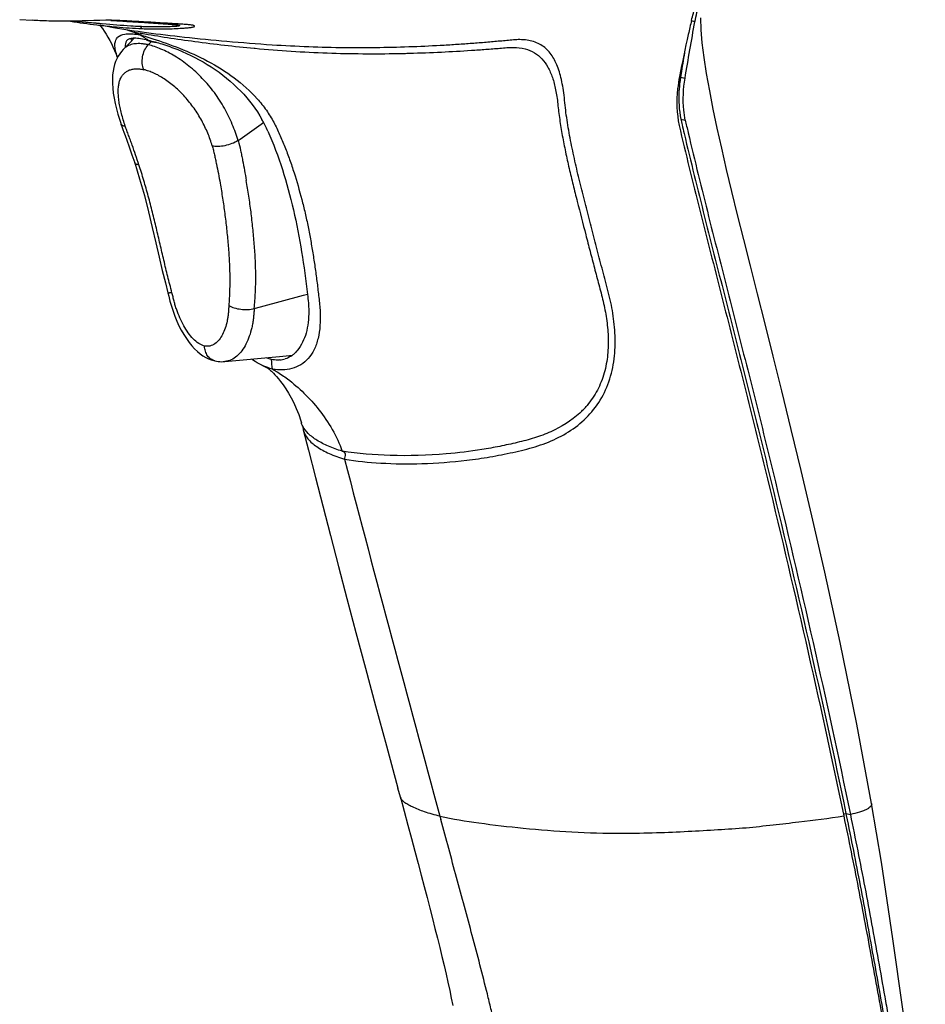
# Model space of a CAD drawing. Header units: millimetres. Extents: x 115 to 461, y 103 to 359.
# Tile 3 of 18: x 194 to 263, y 179 to 255. Entities that reach past the tile are written whole.
import ezdxf

# ---------------------------------------------------------------- set-up
doc = ezdxf.new("R2010")
doc.units = ezdxf.units.MM
doc.header["$LTSCALE"] = 32.67
doc.layers.add('00_COMPONENTS', color=7, linetype='CONTINUOUS')

msp = doc.modelspace()

# ---------------------------------------------------------------- linework, layer by layer
at = {"layer": '00_COMPONENTS', "color": 7}
for p, q in [((193.518, 255.033), (194.487, 254.973)), ((194.747, 254.957), (194.484, 254.973)), ((194.61, 254.965), (194.485, 254.973)), ((194.747, 254.957), (194.61, 254.965)), ((199.464, 254.621), (199.601, 254.604)), ((199.465, 254.621), (199.602, 254.604)), ((199.518, 254.754), (199.546, 254.751)), ((199.699, 254.588), (199.757, 254.516)), ((199.757, 254.516), (199.897, 254.328)), ((202.076, 253.297), (201.543, 252.758)), ((202.362, 253.587), (202.076, 253.297)), ((202.103, 253.564), (202.15, 253.372)), ((202.103, 253.564), (202.15, 253.372)), ((211.618, 252.816), (211.685, 252.809)), ((244.589, 251.03), (244.518, 250.58)), ((244.59, 251.03), (244.525, 250.625)), ((210.533, 245.797), (212.336, 247.079)), ((244.54, 247.342), (244.882, 247.265)), ((244.794, 246.249), (244.799, 246.227)), ((244.795, 246.247), (244.8, 246.224)), ((245.101, 246.32), (245.106, 246.298)), ((245.104, 246.319), (245.109, 246.296)), ((212.106, 232.857), (215.413, 233.762)), ((215.413, 233.762), (215.722, 233.846)), ((209.356, 228.639), (213.561, 229.028)), ((213.561, 229.028), (214.346, 229.1)), ((208.588, 228.689), (208.58, 228.691)), ((218.441, 221.709), (218.402, 221.719)), ((222.897, 195.011), (222.705, 195.722)), ((257.28, 193.764), (257.309, 193.617)), ((257.28, 193.764), (257.309, 193.617)), ((225.953, 193.545), (226.023, 193.29))]:
    msp.add_line(p, q, dxfattribs=at)
at = {"layer": '00_COMPONENTS', "color": 4}
for p, q in [((245.63, 254.862), (245.359, 254.923)), ((202.806, 254.49), (202.961, 254.337)), ((203.678, 253.342), (203.438, 253.077)), ((203.674, 253.38), (203.678, 253.342)), ((244.518, 250.58), (244.868, 250.5)), ((201.316, 247.022), (201.317, 247.021)), ((210.376, 245.686), (210.533, 245.797)), ((211.624, 232.725), (212.106, 232.857)), ((257.28, 193.764), (257.625, 193.686)), ((239.943, 192.239), (240.055, 192.239))]:
    msp.add_line(p, q, dxfattribs=at)
at = {"layer": '00_COMPONENTS', "color": 7}
for points in [[(197.593, 254.909), (197.638, 254.905), (198.004, 254.879), (198.338, 254.855), (198.626, 254.833), (198.868, 254.814), (199.068, 254.797)], [(199.068, 254.797), (199.225, 254.783), (199.33, 254.774), (199.399, 254.767), (199.458, 254.761), (199.518, 254.754)], [(259.268, 194.543), (258.134, 200.643), (256.835, 206.97), (255.647, 212.389), (254.65, 216.744), (253.829, 220.229), (253.066, 223.397), (252.332, 226.384), (251.668, 229.055), (251.042, 231.542), (250.452, 233.874), (249.909, 236.025), (249.399, 238.053), (248.924, 239.965), (248.486, 241.759), (248.078, 243.469), (247.701, 245.098), (247.357, 246.636), (247.045, 248.115), (246.768, 249.535), (246.529, 250.873), (246.335, 252.113), (246.194, 253.228), (246.109, 254.225), (246.073, 255.155)], [(199.897, 254.328), (200.04, 254.124), (200.183, 253.904), (200.326, 253.668), (200.464, 253.423), (200.594, 253.174), (200.719, 252.919), (200.841, 252.649), (200.961, 252.364), (201.064, 252.097)], [(201.545, 252.76), (201.504, 252.717), (201.365, 252.559), (201.237, 252.388), (201.122, 252.205)], [(200.923, 251.794), (200.843, 251.566), (200.776, 251.319), (200.724, 251.049), (200.688, 250.759), (200.67, 250.446), (200.673, 250.103), (200.696, 249.735), (200.74, 249.354), (200.804, 248.961), (200.886, 248.554), (200.983, 248.146), (201.093, 247.74), (201.214, 247.335), (201.316, 247.022)], [(201.122, 252.205), (201.016, 252.007), (200.923, 251.794)], [(201.317, 247.021), (201.335, 246.965), (201.402, 246.776), (201.485, 246.557), (201.568, 246.338), (201.663, 246.083), (201.796, 245.718), (201.974, 245.216), (202.185, 244.6), (202.392, 243.968)], [(202.392, 243.968), (202.774, 242.731), (203.14, 241.441), (203.463, 240.192), (203.754, 238.976), (204.025, 237.8), (204.281, 236.691), (204.526, 235.66), (204.761, 234.707), (204.956, 233.942)], [(204.956, 233.942), (205.024, 233.671), (205.117, 233.299), (205.226, 232.907), (205.351, 232.52), (205.49, 232.139), (205.643, 231.767), (205.811, 231.403), (205.992, 231.05), (206.182, 230.718), (206.38, 230.409), (206.586, 230.121), (206.797, 229.861), (207.011, 229.628), (207.228, 229.421), (207.446, 229.242), (207.661, 229.09), (207.874, 228.962), (208.086, 228.857), (208.298, 228.773), (208.505, 228.709), (208.58, 228.691)], [(208.588, 228.689), (208.719, 228.664), (208.847, 228.645), (208.975, 228.634), (209.103, 228.629), (209.231, 228.631), (209.356, 228.639)], [(212.208, 228.363), (212.309, 228.314), (212.457, 228.236), (212.576, 228.168), (212.659, 228.116), (212.716, 228.079), (212.77, 228.04), (212.828, 227.995), (212.885, 227.948), (212.95, 227.889), (213.027, 227.818), (213.114, 227.731), (213.219, 227.621), (213.343, 227.481), (213.487, 227.308), (213.654, 227.095), (213.845, 226.837), (214.05, 226.538), (214.259, 226.206), (214.468, 225.841), (214.673, 225.442), (214.868, 225.011), (215.051, 224.55), (215.218, 224.053), (215.256, 223.924)], [(215.402, 223.358), (215.799, 221.801), (216.337, 219.699), (216.902, 217.506), (217.497, 215.214), (218.119, 212.833), (218.773, 210.35), (219.469, 207.726), (220.206, 204.965), (220.987, 202.064), (221.819, 198.986), (222.705, 195.722)], [(222.897, 195.011), (223.186, 193.941), (223.476, 192.866), (223.751, 191.84), (224.014, 190.859), (224.266, 189.91), (224.507, 188.996), (224.737, 188.121), (224.958, 187.272), (225.171, 186.449), (225.374, 185.657), (225.569, 184.887), (225.757, 184.138), (225.936, 183.414), (226.107, 182.716), (226.27, 182.036), (226.425, 181.373), (226.57, 180.733), (226.706, 180.114), (226.83, 179.513), (226.935, 178.935)], [(263.41, 163.048), (263.257, 164.929), (262.837, 169.399), (262.328, 173.797), (261.668, 178.655), (260.892, 184.098), (260.022, 190.008), (259.268, 194.544)]]:
    msp.add_lwpolyline(points, dxfattribs=at)
for centre, radius, start, end in [((205.403, 304.324), 50.057, 260.84461, 263.18595), ((205.731, 308.42), 54.024, 263.42585, 263.8336), ((205.449, 304.411), 50.149, 263.30392, 264.88888), ((193.814, 220.269), 34.822, 78.49474, 80.16656), ((204.676, 295.284), 40.989, 264.82784, 267.598), ((207.372, 272.923), 19.51, 253.49436, 253.85611), ((201.789, 253.76), 0.577, 35.38259, 44.17338), ((226.065, 382.751), 130.844, 259.51815, 259.76273), ((198.814, 246.721), 8.151, 55.49189, 61.35611), ((201.007, 246.995), 7.088, 74.61175, 75.49781), ((211.843, 304.369), 51.182, 259.83571, 259.96653), ((200.357, 244.631), 9.54, 73.90021, 74.61572), ((204.354, 256.327), 3.06, 256.12741, 257.23673), ((220.667, 362.056), 109.664, 271.07488, 271.3101), ((220.642, 363.17), 110.779, 271.30988, 271.53753), ((787.173, 164.551), 549.431, 170.76976, 170.94414), ((255.485, 248.826), 11.106, 170.91678, 172.77553), ((190.49, 235.369), 24.791, 28.09408, 28.80196), ((189.596, 234.891), 25.805, 27.6214, 28.09598), ((440.961, 292.422), 201.527, 192.92592, 193.05101), ((448.921, 294.174), 209.362, 192.9475, 193.21285), ((187.145, 234.809), 28.035, 24.46351, 25.44743), ((459.213, 296.656), 220.264, 193.05196, 193.22925), ((108.79, 216.387), 104.892, 6.38403, 6.80029), ((213.431, 230.651), 1.898, 274.68482, 287.81626), ((214.176, 230.964), 1.872, 275.19435, 282.10776), ((213.36, 230.747), 2.016, 302.75593, 306.84886), ((213.295, 230.834), 2.124, 306.84709, 310.3537), ((232.145, 229.644), 6.777, 312.70253, 319.62685), ((216.75, 223.702), 1.392, 181.70687, 191.50472), ((216.776, 223.708), 1.418, 191.51225, 194.29734)]:
    msp.add_arc(centre, radius, start, end, dxfattribs=at)
at = {"layer": '00_COMPONENTS', "color": 4}
for centre, radius, start, end in [((202.43, 251.882), 1.246, 127.61173, 135.21097), ((253.75, 208.764), 15.41, 282.49021, 283.23927)]:
    msp.add_arc(centre, radius, start, end, dxfattribs=at)
at = {"layer": '00_COMPONENTS', "color": 7}
for points, knots in [([(245.368, 254.963), (245.457, 255.332), (245.66, 256.017), (245.9, 256.689), (246.01, 257.004)], [0, 0, 0, 0, 0.532289, 1, 1, 1, 1]), ([(245.63, 254.862), (245.719, 255.338), (245.89, 255.989), (246.096, 256.777), (246.161, 257.101), (246.18, 257.244)], [0, 0, 0, 0, 0.594348, 0.823996, 1, 1, 1, 1]), ([(201.058, 254.958), (199.855, 255.005), (198.2, 254.898), (196.096, 254.896), (195.197, 254.932), (194.747, 254.957)], [0, 0, 0, 0, 0.572358, 0.786084, 1, 1, 1, 1]), ([(202.804, 254.487), (202.565, 254.497), (201.604, 254.546), (200.646, 254.631), (199.927, 254.708)], [0, 0, 0, 0, 0.248494, 1, 1, 1, 1]), ([(200.562, 254.966), (200.968, 254.941), (201.577, 254.905), (202.39, 254.855), (202.999, 254.816), (203.506, 254.783), (203.912, 254.756), (204.216, 254.735), (204.521, 254.714), (204.825, 254.693), (205.127, 254.67), (205.371, 254.654), (205.549, 254.636), (205.654, 254.622), (205.737, 254.607), (205.791, 254.593), (205.821, 254.581), (205.835, 254.573), (205.844, 254.565), (205.844, 254.55), (205.817, 254.536), (205.775, 254.524), (205.705, 254.512), (205.572, 254.498), (205.374, 254.488), (205.121, 254.477), (204.863, 254.468), (204.605, 254.463), (204.261, 254.458), (203.83, 254.459), (203.316, 254.469), (202.973, 254.48), (202.804, 254.487)], [0, 0, 0, 0, 0.145988, 0.218973, 0.291949, 0.364931, 0.401403, 0.437875, 0.474372, 0.510809, 0.547214, 0.583084, 0.598501, 0.611286, 0.621368, 0.628595, 0.631139, 0.633002, 0.634271, 0.63522, 0.638054, 0.643547, 0.651809, 0.66293, 0.691904, 0.722861, 0.753642, 0.784502, 0.815372, 0.877089, 0.939011, 1, 1, 1, 1]), ([(202.959, 254.331), (203.165, 254.322), (203.578, 254.309), (204.199, 254.301), (204.821, 254.306), (205.441, 254.326), (205.957, 254.355), (206.368, 254.389), (206.616, 254.41), (206.794, 254.434), (206.893, 254.454), (206.957, 254.473), (206.992, 254.49), (207.007, 254.502), (207.015, 254.516), (207.011, 254.538), (206.975, 254.559), (206.915, 254.581), (206.822, 254.601), (206.7, 254.62), (206.551, 254.635), (206.381, 254.648), (206.14, 254.664), (205.834, 254.683), (205.467, 254.706), (205.1, 254.729), (204.611, 254.759), (204, 254.795), (203.266, 254.837), (202.532, 254.879), (201.796, 254.917), (201.305, 254.948), (201.058, 254.958)], [0, 0, 0, 0, 0.061439, 0.123205, 0.18483, 0.246463, 0.308052, 0.338744, 0.369284, 0.382128, 0.392195, 0.39933, 0.401834, 0.403698, 0.405066, 0.406297, 0.409986, 0.416404, 0.425805, 0.438019, 0.453085, 0.4705, 0.488643, 0.525241, 0.561693, 0.598138, 0.634613, 0.707546, 0.78049, 0.853441, 0.926423, 1, 1, 1, 1]), ([(245.368, 254.963), (245.282, 254.604), (244.95, 253.168), (244.653, 251.723), (244.441, 250.639)], [0, 0, 0, 0, 0.250375, 1, 1, 1, 1]), ([(213.003, 253.062), (211.834, 253.137), (209.573, 253.317), (206.338, 253.635), (203.424, 253.979), (201.605, 254.245), (200.763, 254.392)], [0, 0, 0, 0, 0.285305, 0.552415, 0.791728, 1, 1, 1, 1]), ([(201.065, 252.102), (201.006, 252.283), (200.913, 252.609), (200.852, 253.058), (200.898, 253.416), (201.119, 253.78), (201.57, 253.915), (202.058, 253.935), (202.351, 253.919), (202.508, 253.902)], [0, 0, 0, 0, 0.183317, 0.325497, 0.433917, 0.524177, 0.719905, 0.847842, 1, 1, 1, 1]), ([(202.259, 254.092), (202.337, 254.06), (202.493, 253.992), (202.647, 253.917), (202.721, 253.875)], [0, 0, 0, 0, 0.497659, 1, 1, 1, 1]), ([(202.508, 253.902), (202.561, 253.896), (202.632, 253.887), (202.703, 253.877), (202.721, 253.875)], [0, 0, 0, 0, 0.743157, 1, 1, 1, 1]), ([(202.926, 253.97), (203.59, 253.852), (204.96, 253.633), (207.854, 253.218), (210.089, 252.958), (211.618, 252.816)], [0, 0, 0, 0, 0.230598, 0.474605, 1, 1, 1, 1]), ([(203.003, 253.796), (203.067, 253.778), (203.329, 253.699), (203.591, 253.616), (203.789, 253.552)], [0, 0, 0, 0, 0.242153, 1, 1, 1, 1]), ([(201.661, 253.045), (201.661, 253.033), (201.66, 252.979), (201.663, 252.926), (201.667, 252.885)], [0, 0, 0, 0, 0.237627, 1, 1, 1, 1]), ([(202.362, 253.587), (202.258, 253.586), (202.073, 253.573), (201.828, 253.476), (201.685, 253.28), (201.663, 253.126), (201.661, 253.045)], [0, 0, 0, 0, 0.310875, 0.548336, 0.758776, 1, 1, 1, 1]), ([(203.432, 253.438), (203.236, 253.483), (202.882, 253.553), (202.521, 253.588), (202.362, 253.587)], [0, 0, 0, 0, 0.557898, 1, 1, 1, 1]), ([(203.268, 253.474), (203.293, 253.462), (203.408, 253.414), (203.527, 253.379), (203.62, 253.356)], [0, 0, 0, 0, 0.224858, 1, 1, 1, 1]), ([(203.432, 253.438), (203.79, 253.358), (204.561, 253.141), (206.226, 252.541), (208.365, 251.457), (210.609, 249.64), (211.769, 248.112), (212.215, 247.313)], [0, 0, 0, 0, 0.10026, 0.218333, 0.482943, 0.750364, 1, 1, 1, 1]), ([(203.678, 253.342), (203.708, 253.335), (203.839, 253.307), (203.971, 253.287), (204.072, 253.274)], [0, 0, 0, 0, 0.234324, 1, 1, 1, 1]), ([(203.789, 253.552), (204.488, 253.327), (205.923, 252.824), (208.052, 251.86), (210.102, 250.6), (211.595, 249.26), (212.562, 248.057), (213.135, 247.125), (213.584, 246.167), (213.989, 245.202), (214.359, 244.218), (214.811, 242.873), (215.201, 241.496), (215.549, 240.1), (215.78, 239.036), (215.982, 237.963), (216.164, 236.881), (216.33, 235.791), (216.474, 234.692), (216.607, 233.588), (216.724, 232.495), (216.72, 231.432), (216.575, 230.445), (216.288, 229.572), (215.837, 228.858), (215.231, 228.362), (214.539, 228.066), (213.791, 227.967), (213.285, 228.006), (213.031, 228.05)], [0, 0, 0, 0, 0.065627, 0.135859, 0.208457, 0.279808, 0.313846, 0.346167, 0.377242, 0.408318, 0.439661, 0.471236, 0.535105, 0.567421, 0.599841, 0.632349, 0.665022, 0.697881, 0.730877, 0.764102, 0.79724, 0.829039, 0.858792, 0.88607, 0.910644, 0.933175, 0.954965, 0.977016, 1, 1, 1, 1]), ([(232.673, 253.44), (232.528, 253.46), (232.221, 253.486), (231.742, 253.473), (231.238, 253.421), (230.717, 253.373), (230.188, 253.325), (229.47, 253.263), (228.553, 253.189), (227.429, 253.109), (225.864, 253.012), (223.821, 252.915), (221.265, 252.847), (218.582, 252.837), (215.812, 252.906), (213.942, 253.002), (213.003, 253.062)], [0, 0, 0, 0, 0.022399, 0.046771, 0.072833, 0.099558, 0.126464, 0.153729, 0.209381, 0.266508, 0.325393, 0.448201, 0.578017, 0.714786, 0.85675, 1, 1, 1, 1]), ([(218.59, 221.099), (219.514, 220.951), (221.501, 220.753), (224.656, 220.721), (227.47, 220.931), (229.81, 221.268), (231.285, 221.559), (232.45, 221.829), (233.585, 222.129), (234.945, 222.648), (236.447, 223.533), (237.738, 224.727), (238.713, 226.228), (239.298, 227.94), (239.515, 229.728), (239.443, 231.495), (239.167, 233.198), (238.724, 234.831), (238.3, 236.45), (237.878, 238.066), (237.462, 239.681), (237.049, 241.295), (236.644, 242.901), (236.276, 244.5), (236.006, 245.825), (235.82, 246.875), (235.701, 247.65), (235.606, 248.418), (235.541, 249.17), (235.438, 249.885), (235.26, 250.728), (234.968, 251.643), (234.433, 252.557), (233.654, 253.205), (233.01, 253.392), (232.673, 253.44)], [0, 0, 0, 0, 0.055164, 0.11759, 0.185874, 0.221424, 0.256957, 0.274546, 0.291937, 0.326194, 0.360065, 0.394152, 0.429004, 0.464489, 0.499929, 0.534646, 0.568438, 0.601495, 0.634388, 0.667167, 0.700016, 0.732775, 0.765418, 0.797718, 0.829522, 0.845177, 0.860627, 0.875735, 0.890827, 0.905131, 0.918347, 0.94164, 0.961526, 0.979947, 1, 1, 1, 1]), ([(211.685, 252.809), (213.539, 252.638), (217.217, 252.399), (220.903, 252.377), (222.724, 252.411)], [0, 0, 0, 0, 0.505377, 1, 1, 1, 1]), ([(223.615, 252.431), (224.431, 252.453), (226.02, 252.514), (227.978, 252.626), (229.481, 252.733), (230.393, 252.802), (231.104, 252.864), (231.755, 252.894), (232.49, 252.811), (233.253, 252.507), (233.857, 252.01), (234.316, 251.347), (234.661, 250.535), (234.861, 249.762), (234.982, 249.076), (235.046, 248.511), (235.11, 247.918), (235.19, 247.309), (235.287, 246.692), (235.433, 245.857), (235.64, 244.807), (235.917, 243.541), (236.222, 242.269), (236.654, 240.564), (237.093, 238.854), (237.537, 237.144), (237.875, 235.86), (238.211, 234.574), (238.564, 233.283), (238.824, 231.949), (238.958, 230.569), (238.926, 229.155), (238.672, 227.744), (238.149, 226.405), (237.613, 225.613), (237.309, 225.254)], [0, 0, 0, 0, 0.064056, 0.124611, 0.153729, 0.182201, 0.196281, 0.209707, 0.233224, 0.253699, 0.273205, 0.293626, 0.316311, 0.342, 0.356079, 0.370879, 0.386584, 0.402778, 0.41907, 0.435554, 0.469166, 0.503, 0.537081, 0.571703, 0.640878, 0.675527, 0.710215, 0.744935, 0.779711, 0.815138, 0.851316, 0.888175, 0.925706, 0.963121, 1, 1, 1, 1]), ([(244.441, 250.639), (244.379, 250.321), (244.188, 249.071), (244.223, 247.78), (244.41, 246.858)], [0, 0, 0, 0, 0.256047, 1, 1, 1, 1]), ([(244.467, 250.223), (244.436, 249.978), (244.347, 249.02), (244.4, 248.044), (244.54, 247.342)], [0, 0, 0, 0, 0.256297, 1, 1, 1, 1]), ([(244.882, 247.265), (244.83, 247.521), (244.675, 248.593), (244.733, 249.691), (244.868, 250.5)], [0, 0, 0, 0, 0.241256, 1, 1, 1, 1]), ([(212.664, 246.419), (213.101, 245.458), (213.85, 243.457), (214.968, 239.26), (215.479, 236.006), (215.731, 233.812)], [0, 0, 0, 0, 0.243151, 0.491116, 1, 1, 1, 1]), ([(244.41, 246.858), (244.919, 244.673), (246.006, 240.292), (247.685, 233.705), (249.38, 227.075), (251.584, 218.187), (254.211, 207.03), (256.182, 198.07), (257.112, 193.577)], [0, 0, 0, 0, 0.122877, 0.247204, 0.372283, 0.497638, 0.748713, 1, 1, 1, 1]), ([(244.799, 246.227), (245.306, 244.074), (246.377, 239.756), (248.035, 233.267), (249.702, 226.737), (251.866, 217.985), (254.446, 207.004), (256.375, 198.186), (257.28, 193.764)], [0, 0, 0, 0, 0.123042, 0.247458, 0.372565, 0.497912, 0.748923, 1, 1, 1, 1]), ([(245.106, 246.298), (245.613, 244.138), (246.688, 239.809), (248.35, 233.302), (250.022, 226.754), (252.193, 217.977), (254.78, 206.964), (256.717, 198.121), (257.625, 193.686)], [0, 0, 0, 0, 0.123022, 0.247426, 0.372529, 0.497875, 0.748892, 1, 1, 1, 1]), ([(215.732, 233.812), (215.756, 233.6), (215.803, 233.18), (215.838, 232.46), (215.797, 231.671), (215.602, 230.62), (215.275, 229.888), (214.96, 229.509)], [0, 0, 0, 0, 0.142954, 0.282675, 0.482919, 0.670348, 1, 1, 1, 1]), ([(214.96, 229.509), (214.938, 229.482), (214.848, 229.378), (214.749, 229.281), (214.671, 229.215)], [0, 0, 0, 0, 0.254494, 1, 1, 1, 1]), ([(212.208, 228.363), (212.14, 228.395), (211.863, 228.533), (211.598, 228.695), (211.405, 228.828)], [0, 0, 0, 0, 0.242447, 1, 1, 1, 1]), ([(212.945, 228.807), (212.912, 228.815), (212.778, 228.849), (212.646, 228.894), (212.549, 228.934)], [0, 0, 0, 0, 0.243755, 1, 1, 1, 1]), ([(213.586, 228.759), (213.534, 228.754), (213.319, 228.746), (213.103, 228.77), (212.945, 228.807)], [0, 0, 0, 0, 0.24349, 1, 1, 1, 1]), ([(213.031, 228.05), (212.963, 228.069), (212.682, 228.155), (212.409, 228.267), (212.208, 228.363)], [0, 0, 0, 0, 0.243065, 1, 1, 1, 1]), ([(213.031, 228.05), (213.131, 227.994), (213.529, 227.761), (213.911, 227.5), (214.188, 227.293)], [0, 0, 0, 0, 0.248181, 1, 1, 1, 1]), ([(214.188, 227.293), (214.635, 226.958), (215.496, 226.215), (217.074, 224.465), (218.006, 222.875), (218.402, 221.718)], [0, 0, 0, 0, 0.236908, 0.480915, 1, 1, 1, 1]), ([(236.742, 224.664), (236.089, 224.061), (234.925, 223.344), (233.243, 222.718), (231.914, 222.383), (230.561, 222.086), (228.739, 221.758), (227.36, 221.591), (226.442, 221.513)], [0, 0, 0, 0, 0.243771, 0.367013, 0.492195, 0.619226, 0.747238, 1, 1, 1, 1]), ([(218.404, 221.719), (218.042, 221.832), (217.374, 222.072), (216.487, 222.52), (215.798, 223.029), (215.466, 223.446), (215.36, 223.661)], [0, 0, 0, 0, 0.307734, 0.576009, 0.804991, 1, 1, 1, 1]), ([(215.402, 223.358), (215.465, 223.109), (215.755, 222.606), (216.471, 222.009), (217.439, 221.493), (218.183, 221.223), (218.59, 221.097)], [0, 0, 0, 0, 0.190083, 0.414822, 0.684195, 1, 1, 1, 1]), ([(226.442, 221.513), (225.006, 221.39), (222.316, 221.309), (219.631, 221.524), (218.402, 221.719)], [0, 0, 0, 0, 0.536673, 1, 1, 1, 1]), ([(218.59, 221.099), (218.615, 221.161), (218.656, 221.286), (218.676, 221.479), (218.592, 221.646), (218.489, 221.694), (218.44, 221.709)], [0, 0, 0, 0, 0.276491, 0.548897, 0.787088, 1, 1, 1, 1]), ([(218.59, 221.098), (219.788, 216.494), (222.217, 207.303), (224.71, 198.129), (225.953, 193.545)], [0, 0, 0, 0, 0.500378, 1, 1, 1, 1]), ([(220.416, 159.957), (220.944, 160.506), (221.997, 161.606), (223.58, 163.254), (225.157, 164.909), (226.47, 166.29), (227.533, 167.391), (228.3, 168.27), (228.977, 169.255), (229.53, 170.345), (229.967, 171.507), (230.287, 172.716), (230.478, 173.949), (230.525, 175.578), (230.244, 177.162), (229.888, 178.695), (229.523, 180.209), (229.042, 182.088), (228.449, 184.335), (227.845, 186.576), (227.034, 189.56), (226.427, 191.798), (226.022, 193.29)], [0, 0, 0, 0, 0.060925, 0.121854, 0.182827, 0.243798, 0.27431, 0.305257, 0.337044, 0.369677, 0.40283, 0.436209, 0.469531, 0.502438, 0.566124, 0.597383, 0.628537, 0.690644, 0.752605, 0.814482, 0.876322, 1, 1, 1, 1]), ([(257.112, 193.577), (257.496, 191.724), (258.057, 188.943), (258.77, 185.23), (259.282, 182.443), (259.79, 179.653), (260.212, 177.325), (260.537, 175.454), (260.789, 174.021), (260.847, 172.533), (260.766, 171.528), (260.69, 171.029)], [0, 0, 0, 0, 0.248, 0.371813, 0.495493, 0.619328, 0.743396, 0.805509, 0.868281, 0.933856, 1, 1, 1, 1]), ([(257.309, 193.617), (257.679, 191.809), (258.217, 189.095), (258.896, 185.472), (259.381, 182.754), (259.864, 180.033), (260.267, 177.762), (260.575, 175.937), (260.816, 174.542), (260.918, 173.096), (260.896, 172.113), (260.857, 171.621)], [0, 0, 0, 0, 0.248089, 0.371884, 0.495514, 0.619312, 0.743358, 0.805473, 0.868145, 0.933596, 1, 1, 1, 1]), ([(257.625, 193.686), (258.009, 191.814), (258.567, 189.005), (259.273, 185.255), (259.777, 182.441), (260.196, 180.095), (260.53, 178.215), (260.736, 177.038), (260.896, 176.095), (261.019, 175.386), (261.133, 174.666), (261.214, 173.926), (261.256, 173.17), (261.263, 172.152), (261.207, 171.387), (261.139, 170.882)], [0, 0, 0, 0, 0.247728, 0.371349, 0.494821, 0.618493, 0.680428, 0.742405, 0.773429, 0.804429, 0.835791, 0.867954, 0.900813, 0.933968, 1, 1, 1, 1])]:
    msp.add_open_spline(points, degree=3, knots=knots, dxfattribs=at)
for points in [[(244.868, 250.5), (245.11, 251.956), (245.358, 253.411), (245.63, 254.862)], [(201.948, 254.183), (202.051, 254.153), (202.155, 254.124), (202.259, 254.094)], [(214.451, 229.052), (214.315, 228.964), (214.166, 228.893), (214.012, 228.843)], [(215.36, 223.661), (215.318, 223.745), (215.283, 223.833), (215.258, 223.923)]]:
    msp.add_open_spline(points, degree=3, dxfattribs=at)
at = {"layer": '00_COMPONENTS', "color": 4}
for points, knots in [([(202.721, 253.875), (202.726, 253.874), (202.746, 253.869), (202.766, 253.863), (202.782, 253.857)], [0, 0, 0, 0, 0.204243, 1, 1, 1, 1]), ([(203.438, 253.077), (203.35, 253.104), (203.171, 253.136), (202.909, 253.164), (202.662, 253.176), (202.361, 253.16), (202.016, 253.082), (201.773, 252.949), (201.669, 252.869)], [0, 0, 0, 0, 0.151138, 0.295405, 0.429323, 0.554925, 0.786595, 1, 1, 1, 1]), ([(203.105, 251.161), (202.972, 251.467), (202.933, 252.011), (203.137, 252.659), (203.326, 252.953), (203.438, 253.077)], [0, 0, 0, 0, 0.492872, 0.751857, 1, 1, 1, 1]), ([(210.376, 245.686), (210.315, 245.897), (210.171, 246.319), (209.924, 246.947), (209.642, 247.576), (209.318, 248.198), (208.95, 248.806), (208.548, 249.399), (208.101, 249.963), (207.619, 250.494), (207.113, 250.991), (206.425, 251.589), (205.699, 252.093), (204.964, 252.507), (204.437, 252.754), (203.932, 252.944), (203.599, 253.04), (203.438, 253.077)], [0, 0, 0, 0, 0.062435, 0.126367, 0.191663, 0.258043, 0.325309, 0.393246, 0.461448, 0.529448, 0.596682, 0.66257, 0.7882, 0.846789, 0.901901, 0.953107, 1, 1, 1, 1]), ([(201.663, 246.801), (201.609, 246.964), (201.507, 247.284), (201.377, 247.763), (201.269, 248.228), (201.195, 248.605), (201.157, 248.897), (201.139, 249.107), (201.127, 249.31), (201.121, 249.567), (201.137, 249.815), (201.167, 250.049), (201.213, 250.259), (201.306, 250.495), (201.449, 250.746), (201.64, 250.948), (201.873, 251.096), (202.141, 251.19), (202.438, 251.236), (202.765, 251.229), (202.99, 251.19), (203.105, 251.161)], [0, 0, 0, 0, 0.087509, 0.171997, 0.253397, 0.33133, 0.368399, 0.40415, 0.438884, 0.472487, 0.535498, 0.56521, 0.59333, 0.645397, 0.693971, 0.740167, 0.786027, 0.833556, 0.884198, 0.939256, 1, 1, 1, 1]), ([(208.384, 245.279), (208.285, 245.612), (208.105, 246.109), (207.814, 246.756), (207.566, 247.243), (207.288, 247.722), (206.975, 248.186), (206.637, 248.635), (206.279, 249.065), (205.898, 249.465), (205.498, 249.826), (205.092, 250.156), (204.685, 250.452), (204.278, 250.7), (203.876, 250.898), (203.488, 251.054), (203.231, 251.131), (203.105, 251.161)], [0, 0, 0, 0, 0.126935, 0.192336, 0.25884, 0.326284, 0.394437, 0.462997, 0.531352, 0.598567, 0.664183, 0.728118, 0.789578, 0.847554, 0.901932, 0.952823, 1, 1, 1, 1]), ([(201.317, 247.021), (201.326, 246.994), (201.358, 246.94), (201.436, 246.877), (201.54, 246.83), (201.62, 246.81), (201.663, 246.801)], [0, 0, 0, 0, 0.200742, 0.425437, 0.689789, 1, 1, 1, 1]), ([(202.721, 243.819), (202.638, 244.074), (202.468, 244.583), (202.248, 245.216), (202.066, 245.719), (201.95, 246.032), (201.856, 246.282), (201.786, 246.464), (201.72, 246.636), (201.682, 246.747), (201.663, 246.801)], [0, 0, 0, 0, 0.254804, 0.508422, 0.635329, 0.761386, 0.825243, 0.888411, 0.945555, 1, 1, 1, 1]), ([(210.376, 245.686), (210.224, 245.593), (209.889, 245.435), (209.365, 245.283), (208.921, 245.227), (208.596, 245.237), (208.45, 245.262), (208.384, 245.279)], [0, 0, 0, 0, 0.257965, 0.530985, 0.787396, 0.900574, 1, 1, 1, 1]), ([(210.376, 245.686), (210.453, 245.437), (210.539, 245.055), (210.647, 244.546), (210.747, 244.032), (210.872, 243.388), (210.963, 242.87), (211.006, 242.61)], [0, 0, 0, 0, 0.248603, 0.373043, 0.497876, 0.748282, 1, 1, 1, 1]), ([(208.384, 245.279), (208.4, 245.226), (208.43, 245.119), (208.469, 244.95), (208.508, 244.775), (208.563, 244.534), (208.628, 244.232), (208.73, 243.747), (208.851, 243.136), (208.941, 242.646), (208.984, 242.4)], [0, 0, 0, 0, 0.056438, 0.113668, 0.176215, 0.239716, 0.365189, 0.491673, 0.744916, 1, 1, 1, 1]), ([(202.721, 243.819), (202.681, 243.822), (202.606, 243.831), (202.507, 243.859), (202.431, 243.902), (202.4, 243.946), (202.393, 243.968)], [0, 0, 0, 0, 0.319505, 0.592672, 0.81466, 1, 1, 1, 1]), ([(205.267, 233.951), (205.157, 234.367), (204.946, 235.2), (204.642, 236.449), (204.354, 237.695), (204.068, 238.937), (203.77, 240.173), (203.448, 241.401), (203.099, 242.616), (202.85, 243.42), (202.721, 243.819)], [0, 0, 0, 0, 0.126803, 0.252841, 0.378174, 0.503105, 0.627888, 0.752497, 0.876553, 1, 1, 1, 1]), ([(208.984, 242.4), (209.052, 242.014), (209.179, 241.237), (209.344, 240.062), (209.488, 238.876), (209.609, 237.684), (209.695, 236.491), (209.737, 235.304), (209.726, 234.125), (209.686, 233.344), (209.657, 232.956)], [0, 0, 0, 0, 0.123858, 0.248806, 0.374897, 0.501468, 0.627643, 0.752863, 0.876929, 1, 1, 1, 1]), ([(211.624, 232.725), (211.663, 233.134), (211.72, 233.957), (211.743, 234.99), (211.732, 235.821), (211.699, 236.654), (211.63, 237.695), (211.515, 238.94), (211.376, 240.177), (211.21, 241.4), (211.077, 242.209), (211.006, 242.61)], [0, 0, 0, 0, 0.124081, 0.24915, 0.311947, 0.374875, 0.501049, 0.627145, 0.752525, 0.876838, 1, 1, 1, 1]), ([(205.267, 233.951), (205.224, 233.944), (205.15, 233.933), (205.051, 233.926), (204.995, 233.925), (204.958, 233.933), (204.956, 233.942)], [0, 0, 0, 0, 0.414186, 0.721089, 0.914151, 1, 1, 1, 1]), ([(207.771, 229.838), (207.615, 229.875), (207.297, 230.027), (206.884, 230.39), (206.507, 230.86), (206.171, 231.405), (205.877, 232.001), (205.669, 232.526), (205.526, 232.958), (205.432, 233.287), (205.352, 233.62), (205.295, 233.84), (205.267, 233.951)], [0, 0, 0, 0, 0.096358, 0.206534, 0.327846, 0.456654, 0.590123, 0.726235, 0.794754, 0.863277, 0.93165, 1, 1, 1, 1]), ([(209.657, 232.956), (209.65, 232.854), (209.635, 232.649), (209.618, 232.343), (209.582, 232.044), (209.514, 231.664), (209.393, 231.219), (209.189, 230.733), (208.927, 230.319), (208.602, 229.997), (208.269, 229.837), (207.985, 229.806), (207.842, 229.823), (207.771, 229.838)], [0, 0, 0, 0, 0.075404, 0.150906, 0.224843, 0.296758, 0.434294, 0.563066, 0.682455, 0.792257, 0.895038, 0.946549, 1, 1, 1, 1]), ([(211.624, 232.725), (211.613, 232.599), (211.589, 232.347), (211.557, 231.972), (211.503, 231.606), (211.411, 231.141), (211.255, 230.594), (211.001, 229.993), (210.687, 229.472), (210.309, 229.048), (209.864, 228.748), (209.525, 228.655), (209.356, 228.639)], [0, 0, 0, 0, 0.075565, 0.150861, 0.224388, 0.29606, 0.433621, 0.563073, 0.683699, 0.795192, 0.899137, 1, 1, 1, 1]), ([(209.657, 232.956), (209.787, 232.88), (210.093, 232.76), (210.591, 232.663), (211.114, 232.643), (211.461, 232.686), (211.624, 232.725)], [0, 0, 0, 0, 0.224568, 0.483593, 0.751301, 1, 1, 1, 1]), ([(208.58, 228.691), (208.47, 228.716), (208.254, 228.815), (208, 229.08), (207.829, 229.433), (207.78, 229.7), (207.771, 229.838)], [0, 0, 0, 0, 0.224888, 0.463077, 0.721618, 1, 1, 1, 1]), ([(225.953, 193.545), (225.551, 193.646), (224.829, 193.854), (224, 194.17), (223.481, 194.436), (223.199, 194.621), (222.999, 194.805), (222.915, 194.945), (222.897, 195.011)], [0, 0, 0, 0, 0.358823, 0.649402, 0.766164, 0.862985, 0.94012, 1, 1, 1, 1]), ([(259.268, 194.543), (259.276, 194.503), (259.271, 194.412), (259.191, 194.286), (259.053, 194.173), (258.861, 194.066), (258.617, 193.963), (258.202, 193.824), (257.864, 193.739), (257.625, 193.686)], [0, 0, 0, 0, 0.062926, 0.133011, 0.221468, 0.33284, 0.468135, 0.626155, 1, 1, 1, 1]), ([(225.953, 193.545), (226.945, 193.341), (229.085, 192.993), (232.485, 192.606), (236.15, 192.299), (238.675, 192.237), (239.943, 192.239)], [0, 0, 0, 0, 0.215926, 0.461928, 0.729558, 1, 1, 1, 1]), ([(240.055, 192.239), (240.925, 192.241), (242.61, 192.274), (245.059, 192.378), (247.363, 192.51), (249.55, 192.648), (251.628, 192.88), (254.142, 193.167), (255.961, 193.39), (257.112, 193.577)], [0, 0, 0, 0, 0.152401, 0.295204, 0.429406, 0.556742, 0.6791, 0.795622, 1, 1, 1, 1])]:
    msp.add_open_spline(points, degree=3, knots=knots, dxfattribs=at)

doc.saveas('drawing.dxf')
